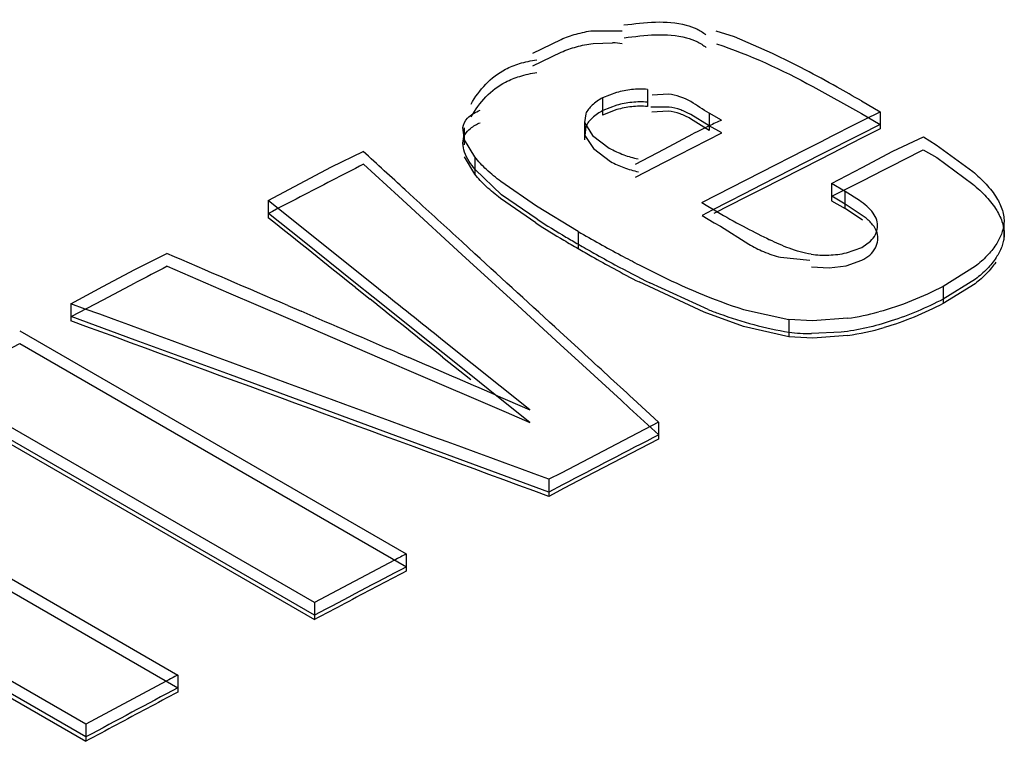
# Model space of a CAD drawing. Header units: inches. Extents: x 0 to 82.7, y 0 to 58.5.
# Tile 68 of 89: x 71.5528 to 71.6454, y 19.5963 to 19.6641. Entities that reach past the tile are written whole.
import ezdxf

# ---------------------------------------------------------------- set-up
doc = ezdxf.new("R2010")
doc.units = ezdxf.units.IN
doc.header["$LTSCALE"] = 4.5472440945
doc.header["$MEASUREMENT"] = 0
doc.layers.get('0').update_dxf_attribs({"linetype": 'CONTINUOUS'})

msp = doc.modelspace()

# ---------------------------------------------------------------- linework, layer by layer
at = {"color": 7, "linetype": 'CONTINUOUS'}
for p, q in [((71.6010476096, 19.6609715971), (71.6037046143, 19.6622633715)), ((71.6066954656, 19.6630802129), (71.6094464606, 19.6630611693)), ((71.6200259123, 19.6624961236), (71.6182966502, 19.6630432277)), ((71.6235829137, 19.6609500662), (71.6200259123, 19.6624961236)), ((71.6067158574, 19.661883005), (71.6085538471, 19.6619428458)), ((71.6010671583, 19.6597741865), (71.6037223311, 19.6610677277)), ((71.6118240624, 19.6575611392), (71.6118238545, 19.6559510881)), ((71.6273696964, 19.6578407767), (71.6319630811, 19.655282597)), ((71.60761539, 19.6567628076), (71.6076151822, 19.6551528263)), ((71.6089277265, 19.6572670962), (71.60761539, 19.6567628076)), ((71.6138113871, 19.6571142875), (71.6122650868, 19.6570104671)), ((71.6089397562, 19.656069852), (71.6076349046, 19.6555653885)), ((71.6138586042, 19.655906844), (71.612137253, 19.6558846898)), ((71.6319424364, 19.6564797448), (71.6336959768, 19.6554672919)), ((71.6060251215, 19.6552700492), (71.6059254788, 19.6544381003)), ((71.6089361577, 19.6556595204), (71.6076151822, 19.6551528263)), ((71.6137868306, 19.6555117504), (71.6122501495, 19.6554115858)), ((71.6176265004, 19.6537109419), (71.6158760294, 19.6548106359)), ((71.6176465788, 19.6541236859), (71.6159110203, 19.6551898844)), ((71.6176267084, 19.6553210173), (71.6176265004, 19.6537109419)), ((71.6188063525, 19.6546745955), (71.6176267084, 19.6553210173)), ((71.6319630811, 19.655282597), (71.6337166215, 19.6542701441)), ((71.6322448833, 19.6547297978), (71.6336959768, 19.6554672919)), ((71.6336959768, 19.6554672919), (71.6336957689, 19.6538570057)), ((71.594628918, 19.6528339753), (71.5944613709, 19.6539780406)), ((71.5946094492, 19.6539659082), (71.5946092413, 19.6523561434)), ((71.6059254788, 19.6544381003), (71.6059252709, 19.6528281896)), ((71.6059254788, 19.6544381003), (71.6066586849, 19.6532168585)), ((71.606040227, 19.6540760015), (71.6059447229, 19.6532406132)), ((71.6188262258, 19.6534772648), (71.6176465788, 19.6541236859)), ((71.6292088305, 19.6531847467), (71.6312997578, 19.6542491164)), ((71.6312997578, 19.6542491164), (71.6322448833, 19.6547297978)), ((71.6337166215, 19.6542701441), (71.6317881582, 19.6532899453)), ((71.6336957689, 19.6538570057), (71.6319508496, 19.6529701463)), ((71.6059447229, 19.6532406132), (71.6067633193, 19.652013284)), ((71.6066586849, 19.6532168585), (71.6082405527, 19.6520450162)), ((71.6134114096, 19.6519602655), (71.6161069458, 19.6533834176)), ((71.6161265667, 19.6520978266), (71.618825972, 19.6534722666)), ((71.6319508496, 19.6529701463), (71.6281164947, 19.6510181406)), ((71.6281167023, 19.6526282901), (71.6292088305, 19.6531847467)), ((71.6317881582, 19.6532899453), (71.6281368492, 19.6514310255)), ((71.6348968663, 19.6517443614), (71.6377762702, 19.6531046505)), ((71.6377769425, 19.6531110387), (71.6389884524, 19.6523423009)), ((71.5956031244, 19.6512181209), (71.594628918, 19.6528339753)), ((71.6067633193, 19.652013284), (71.6083671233, 19.6507827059)), ((71.6134268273, 19.6507167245), (71.6161265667, 19.6520978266)), ((71.6266858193, 19.6518986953), (71.6281167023, 19.6526282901)), ((71.6389884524, 19.6523423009), (71.64240857, 19.6498578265)), ((71.5821297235, 19.6502794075), (71.5851048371, 19.6517237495)), ((71.5956029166, 19.6496084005), (71.5946289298, 19.6512237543)), ((71.5956031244, 19.6512181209), (71.5956029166, 19.6496084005)), ((71.6107125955, 19.6505321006), (71.6134114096, 19.6519602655)), ((71.6225369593, 19.6497797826), (71.6266858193, 19.6518986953)), ((71.6281368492, 19.6514310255), (71.6225566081, 19.6485823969)), ((71.632021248, 19.650231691), (71.6348968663, 19.6517443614)), ((71.6359739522, 19.6509857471), (71.6377653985, 19.6518921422)), ((71.6377656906, 19.6518976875), (71.6390248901, 19.651153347)), ((71.6390248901, 19.651153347), (71.6424190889, 19.648670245)), ((71.5761778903, 19.6471056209), (71.5821297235, 19.6502794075)), ((71.5851234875, 19.6505325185), (71.5884197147, 19.6475153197)), ((71.61070498, 19.6493210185), (71.6134268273, 19.6507167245)), ((71.6281164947, 19.6510181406), (71.6225367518, 19.6481697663)), ((71.6291362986, 19.6487103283), (71.632021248, 19.650231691)), ((71.6340439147, 19.6500054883), (71.6349172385, 19.6504494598)), ((71.6349172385, 19.6504494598), (71.6359739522, 19.6509857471)), ((71.5981186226, 19.647663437), (71.5956216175, 19.6500204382)), ((71.6169567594, 19.6469217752), (71.6225369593, 19.6497797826)), ((71.6320367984, 19.6489831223), (71.6340439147, 19.6500054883)), ((71.6013927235, 19.6465817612), (71.5980550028, 19.6488937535)), ((71.6225566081, 19.6485823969), (71.6209151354, 19.6477426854)), ((71.6291362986, 19.6487103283), (71.6291360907, 19.6471002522)), ((71.6304116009, 19.6479739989), (71.6291362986, 19.6487103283)), ((71.6291561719, 19.6475129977), (71.6320367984, 19.6489831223)), ((71.5884197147, 19.6475153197), (71.5891949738, 19.6468056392)), ((71.5890589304, 19.6481115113), (71.5898644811, 19.6473740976)), ((71.6014574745, 19.6453537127), (71.5981186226, 19.647663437)), ((71.6210784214, 19.6474237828), (71.6180857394, 19.6458909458)), ((71.6209151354, 19.6477426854), (71.6194486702, 19.6469918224)), ((71.6225367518, 19.6481697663), (71.6210784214, 19.6474237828)), ((71.6304314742, 19.6467766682), (71.6291561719, 19.6475129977)), ((71.630411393, 19.6463639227), (71.6304116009, 19.6479739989)), ((71.6317534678, 19.647116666), (71.6304116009, 19.6479739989)), ((71.5761778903, 19.6471056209), (71.5761776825, 19.6454962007)), ((71.5865507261, 19.6388139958), (71.5761778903, 19.6471056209)), ((71.5891949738, 19.6468056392), (71.5943797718, 19.6420589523)), ((71.6013363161, 19.6450079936), (71.5980083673, 19.6473216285)), ((71.6053191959, 19.6442084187), (71.6013927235, 19.6465817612)), ((71.6194486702, 19.6469918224), (71.6179224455, 19.6462096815)), ((71.6291360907, 19.6471002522), (71.630411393, 19.6463639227)), ((71.6323022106, 19.6455298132), (71.6304314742, 19.6467766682)), ((71.5793870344, 19.6433561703), (71.576195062, 19.6459075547)), ((71.6179224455, 19.6462096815), (71.6169759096, 19.6457242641)), ((71.632058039, 19.6452823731), (71.630411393, 19.6463639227)), ((71.6186975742, 19.6446954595), (71.6213512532, 19.6430290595)), ((71.6453481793, 19.6449916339), (71.6453479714, 19.6433814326)), ((71.6053191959, 19.6442084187), (71.6053189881, 19.6425987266)), ((71.5843890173, 19.6393577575), (71.5793870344, 19.6433561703)), ((71.594362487, 19.643256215), (71.5956094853, 19.642114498)), ((71.6319736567, 19.6426989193), (71.6328093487, 19.6432994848)), ((71.563636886, 19.640649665), (71.5666439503, 19.6421343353)), ((71.5943797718, 19.6420589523), (71.5951008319, 19.6413987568)), ((71.6305371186, 19.6422042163), (71.6319736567, 19.6426989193)), ((71.5666611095, 19.6409427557), (71.5724521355, 19.6384501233)), ((71.5951008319, 19.6413987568), (71.5996422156, 19.6372403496)), ((71.6243434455, 19.641784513), (71.6271022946, 19.6415265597)), ((71.627242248, 19.6408743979), (71.6289045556, 19.6407830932)), ((71.6289045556, 19.6407830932), (71.6304992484, 19.6409898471)), ((71.6304992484, 19.6409898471), (71.6319931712, 19.6415015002)), ((71.6426676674, 19.6409347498), (71.6396254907, 19.639044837)), ((71.5606321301, 19.6390370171), (71.563636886, 19.640649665)), ((71.557621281, 19.6374170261), (71.5606321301, 19.6390370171)), ((71.5606450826, 19.6377966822), (71.5636531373, 19.639370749)), ((71.5860413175, 19.6380368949), (71.5843890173, 19.6393577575)), ((71.6171771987, 19.6366112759), (71.6110493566, 19.639463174)), ((71.6175282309, 19.6368724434), (71.612059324, 19.6393731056)), ((71.6426327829, 19.6392973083), (71.6396252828, 19.6374348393)), ((71.6396254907, 19.639044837), (71.6396252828, 19.6374348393)), ((71.642687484, 19.6397371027), (71.6396450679, 19.6378474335)), ((71.5724521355, 19.6384501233), (71.5780330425, 19.6360477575)), ((71.5843716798, 19.6389463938), (71.5857633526, 19.6378338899)), ((71.557621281, 19.6374170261), (71.5576210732, 19.6358079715)), ((71.5589670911, 19.6369231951), (71.557621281, 19.6374170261)), ((71.5576368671, 19.6362184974), (71.5606450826, 19.6377966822)), ((71.578016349, 19.6372459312), (71.5792615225, 19.6367099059)), ((71.5925829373, 19.6328071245), (71.5860413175, 19.6380368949)), ((71.5996422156, 19.6372403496), (71.6036359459, 19.6335828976)), ((71.6208513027, 19.6352788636), (71.6171771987, 19.6366112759)), ((71.6208514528, 19.636888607), (71.6251133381, 19.6359298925)), ((71.5636598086, 19.6340084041), (71.5576368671, 19.6362184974)), ((71.5780330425, 19.6360477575), (71.587796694, 19.6318444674)), ((71.6251133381, 19.6359298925), (71.6251131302, 19.6343201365)), ((71.6273452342, 19.6358030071), (71.6251133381, 19.6359298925)), ((71.6306348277, 19.6360468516), (71.6273452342, 19.6358030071)), ((71.5528067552, 19.6348865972), (71.5891528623, 19.6139012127)), ((71.6036176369, 19.6347814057), (71.6056507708, 19.6329193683)), ((71.6251131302, 19.6343201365), (71.6208513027, 19.6352788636)), ((71.6300344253, 19.6347446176), (71.627266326, 19.6346114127)), ((71.6306346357, 19.6344370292), (71.6273738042, 19.6341932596)), ((71.5506682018, 19.6325530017), (71.5528216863, 19.6336822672)), ((71.5528219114, 19.6336879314), (71.5891680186, 19.6127025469)), ((71.5726115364, 19.6307228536), (71.5636598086, 19.6340084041)), ((71.6007590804, 19.6274542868), (71.5925650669, 19.6340057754)), ((71.6036359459, 19.6335828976), (71.6057308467, 19.6316641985)), ((71.6273738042, 19.6341932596), (71.6251131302, 19.6343201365)), ((71.5883491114, 19.6327976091), (71.5893872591, 19.6323506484)), ((71.5953867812, 19.630565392), (71.5925829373, 19.6328071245)), ((71.587796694, 19.6318444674), (71.5894049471, 19.6311520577)), ((71.5925648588, 19.6323964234), (71.5952091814, 19.6302822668)), ((71.6057308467, 19.6316641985), (71.6093482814, 19.6283507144)), ((71.5875861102, 19.6252247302), (71.5726115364, 19.6307228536)), ((71.5894049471, 19.6311520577), (71.5985383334, 19.6272195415)), ((71.5805122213, 19.6093425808), (71.5441661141, 19.6303279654)), ((71.5975169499, 19.6288622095), (71.5953867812, 19.630565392)), ((71.5805266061, 19.6081436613), (71.5441804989, 19.6291290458)), ((71.5975168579, 19.6288503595), (71.6007590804, 19.6274542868)), ((71.6007768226, 19.6262556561), (71.5975169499, 19.6288622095)), ((71.5441659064, 19.6287191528), (71.5805120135, 19.6077337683)), ((71.6093482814, 19.6283507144), (71.6101496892, 19.6276165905)), ((71.6104865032, 19.6284901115), (71.6128747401, 19.6263023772)), ((71.5985383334, 19.6272195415), (71.6007768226, 19.6262556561)), ((71.6101496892, 19.6276165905), (71.6128920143, 19.625104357)), ((71.6128747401, 19.6263023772), (71.6037016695, 19.6214968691)), ((71.6128747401, 19.6263023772), (71.6128745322, 19.6246929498)), ((71.5930328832, 19.6232242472), (71.5875861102, 19.6252247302)), ((71.6128745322, 19.6246929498), (71.6059876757, 19.6211100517)), ((71.6025605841, 19.619724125), (71.5930328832, 19.6232242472)), ((71.6037016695, 19.6214968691), (71.6025442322, 19.6209224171)), ((71.6025442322, 19.6209224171), (71.6025440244, 19.6193131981)), ((71.6059876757, 19.6211100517), (71.6040022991, 19.6200745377)), ((71.6040022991, 19.6200745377), (71.6025440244, 19.6193131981)), ((71.6038373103, 19.6203907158), (71.6025605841, 19.619724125)), ((71.5590222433, 19.597908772), (71.5226761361, 19.6188941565)), ((71.5226759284, 19.6172856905), (71.5590220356, 19.596300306)), ((71.5590347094, 19.5967091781), (71.5226886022, 19.6176945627)), ((71.5880494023, 19.6133135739), (71.5805118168, 19.6093370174)), ((71.5891528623, 19.6139012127), (71.5891526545, 19.6122922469)), ((71.5508288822, 19.6122420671), (71.5676628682, 19.6025225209)), ((71.5508421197, 19.6110427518), (71.5676761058, 19.6013232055)), ((71.5805122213, 19.6093425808), (71.5805120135, 19.6077337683)), ((71.5676628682, 19.6025225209), (71.5676626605, 19.6009139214)), ((71.5665677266, 19.6019332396), (71.5590218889, 19.5979031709)), ((71.5590222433, 19.597908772), (71.5590220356, 19.596300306))]:
    msp.add_line(p, q, dxfattribs=at)
for points in [[(71.6169567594, 19.6469217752), (71.6175187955, 19.6465754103), (71.6180934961, 19.6462328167), (71.6186784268, 19.6458929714)], [(71.6169759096, 19.6457242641), (71.6175346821, 19.6453798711), (71.6181094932, 19.6450371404), (71.6186975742, 19.6446954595)]]:
    msp.add_lwpolyline(points, dxfattribs=at)
for centre, radius, start, end in [((71.6079192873, 19.6502567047), 0.0117033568, 82.4349536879, 86.8918801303), ((71.5724619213, 19.55560791), 0.1170911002, 60.7577761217, 64.1133859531), ((71.5391040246, 19.4959045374), 0.185481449, 59.9651497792, 60.775823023), ((71.6418440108, 19.6031282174), 0.0564622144, 115.3725304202, 117.1182295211), ((71.6342686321, 19.6190577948), 0.0388231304, 113.4713490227, 115.3447727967), ((72.1678641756, 18.5156157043), 1.27577797, 117.1790723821, 117.3294036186), ((73.0532086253, 16.8042718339), 3.2025712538, 117.3443676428, 117.4643204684), ((71.655041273, 19.7087912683), 0.0726529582, 239.9668777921, 242.1727642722), ((71.6501338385, 19.7213856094), 0.0906351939, 237.4255633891, 239.384312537), ((71.6539848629, 19.7278328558), 0.0977851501, 237.5087077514, 239.3748382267), ((71.6451844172, 19.7130824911), 0.0806090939, 239.4166494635, 240.3749527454), ((71.6758792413, 19.7661583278), 0.1408918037, 239.9463864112, 241.8217594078), ((71.6527677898, 19.7045413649), 0.0678332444, 242.1953087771, 244.2654785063), ((71.6704830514, 19.7555308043), 0.1303840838, 239.3301643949, 240.0141958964), ((71.6538005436, 19.7254840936), 0.0956583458, 239.5606756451, 240.5717392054), ((71.6849844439, 19.7805445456), 0.1592973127, 239.9930225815, 240.5254626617), ((71.6740433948, 19.7611480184), 0.1370277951, 240.5175993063, 241.5023674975), ((71.6611592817, 19.7385538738), 0.1106573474, 240.5781431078, 241.7365820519), ((71.663745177, 19.7436994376), 0.1153648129, 241.8667167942, 242.8209635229), ((72.1586733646, 18.5000951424), 1.2853007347, 117.425981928, 117.5771398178), ((71.6751879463, 19.7647728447), 0.1403934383, 241.760741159, 243.2784437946), ((71.6566882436, 19.7299268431), 0.0998895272, 242.8133862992, 243.7810964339), ((71.6648213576, 19.7441518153), 0.117690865, 241.5001261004, 242.8132724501), ((71.6323165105, 19.6746517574), 0.0405705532, 248.6227102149, 250.2348946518), ((71.632129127, 19.6741733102), 0.0400569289, 250.2557065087, 259.9399511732), ((71.6269898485, 19.6613600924), 0.0255743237, 278.1939805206, 284.9008483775), ((71.6275530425, 19.6585861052), 0.0239764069, 264.2045605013, 269.3148248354), ((71.6269469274, 19.6600096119), 0.0258371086, 278.2058008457, 286.0187776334), ((73.8338624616, 15.3476610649), 4.8196712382, 117.4396253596, 117.5609787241), ((71.6535771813, 19.49159627), 0.1382352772, 117.7780887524, 118.2962641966), ((72.5965674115, 17.6950245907), 2.1661814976, 117.7139565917, 117.9724548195), ((73.098399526, 16.7421960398), 3.2427269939, 117.7377439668, 117.8527984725), ((72.1920811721, 18.4580498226), 1.3022201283, 117.867207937, 118.0106658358), ((71.6426026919, 19.4619393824), 0.1593097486, 118.0604756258, 118.5077444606), ((72.5934020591, 17.672201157), 2.1848628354, 117.9998510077, 118.2568163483), ((73.1043590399, 16.7136655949), 3.2707244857, 118.0234980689, 118.1378694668), ((72.1816020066, 18.439786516), 1.3134371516, 118.1521932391, 118.2948012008)]:
    msp.add_arc(centre, radius, start, end, dxfattribs=at)
for centre, major_axis, ratio, start_param, end_param in [((72.2443498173, 14.5392835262), (12.4142179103, -12.4108513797), 0.1844685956, 1.8050993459, 1.8054129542), ((72.2443498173, 14.5392835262), (12.4142179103, -12.4108513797), 0.1844685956, 1.8046786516, 1.8050354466), ((72.538625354, 14.3693757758), (19.1319076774, -16.037031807), 0.1391176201, 1.7364474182, 1.7368733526), ((70.1793690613, 15.7315546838), (29.1262161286, -12.5757589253), 0.1305051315, 1.5791221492, 1.5795124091), ((72.2443498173, 14.5392835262), (12.4142179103, -12.4108513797), 0.1844685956, 1.8039445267, 1.8045797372), ((72.538625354, 14.3693757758), (19.1387405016, -16.0427593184), 0.1391176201, 1.736003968, 1.7363164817), ((72.538625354, 14.3693757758), (19.1319076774, -16.037031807), 0.1391176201, 1.7360215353, 1.7363750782), ((70.6335812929, 15.4693032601), (20.367848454, -7.596094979), 0.1945795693, 7.8789559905, 7.881092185), ((70.1793690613, 15.7315546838), (29.1262161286, -12.5757589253), 0.1305051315, 1.5787675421, 1.5790794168), ((70.6335812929, 15.4693032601), (20.3605768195, -7.5933830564), 0.1945795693, 1.5957537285, 1.5979566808), ((72.2443498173, 14.5392835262), (12.4142179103, -12.4108513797), 0.1844685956, 1.8033997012, 1.8037832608), ((70.1793690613, 15.7315546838), (29.1262161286, -12.5757589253), 0.1305051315, 1.5784529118, 1.5787319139)]:
    msp.add_ellipse(centre, major_axis=major_axis, ratio=ratio, start_param=start_param, end_param=end_param, dxfattribs=at)
for points in [[(71.6096243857, 19.6636167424), (71.6115621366, 19.6638568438), (71.6135965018, 19.6641130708), (71.6154820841, 19.663606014)], [(71.6096445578, 19.6624194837), (71.611583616, 19.6626556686), (71.6136181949, 19.6629152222), (71.6155047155, 19.6624084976)], [(71.6183171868, 19.6618460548), (71.6214544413, 19.6608235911), (71.6244643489, 19.6594049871), (71.6273696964, 19.6578407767)], [(71.595244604, 19.6561885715), (71.5960037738, 19.6575175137), (71.5971119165, 19.6587548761), (71.5984744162, 19.6594520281)], [(71.5952634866, 19.6549909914), (71.5960163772, 19.6563235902), (71.5971305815, 19.657558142), (71.5984935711, 19.6582545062)], [(71.6125568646, 19.6403146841), (71.6152408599, 19.6389937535), (71.6179952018, 19.6377777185), (71.6208514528, 19.636888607)], [(71.6396254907, 19.639044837), (71.6376990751, 19.6380593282), (71.6356823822, 19.6372077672), (71.6335913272, 19.6366511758)], [(71.6396252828, 19.6374348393), (71.6378474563, 19.6365253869), (71.635995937, 19.6357274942), (71.6340767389, 19.6351757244)], [(71.6396450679, 19.6378474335), (71.638071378, 19.6370417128), (71.6364350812, 19.636343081), (71.6347536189, 19.635796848)], [(71.6347536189, 19.635796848), (71.6332207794, 19.635298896), (71.6316361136, 19.6349239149), (71.6300344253, 19.6347446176)]]:
    msp.add_open_spline(points, degree=3, dxfattribs=at)
for points, knots in [([(71.6154820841, 19.663606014), (71.6158164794, 19.6635160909), (71.6164671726, 19.6632845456), (71.6170568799, 19.6629191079), (71.6173214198, 19.6627052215)], [0, 0, 0, 0, 0.5044325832, 1, 1, 1, 1]), ([(71.6037046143, 19.6622633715), (71.6041682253, 19.6624552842), (71.6051459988, 19.6628048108), (71.6061654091, 19.6630145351), (71.6066954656, 19.6630802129)], [0, 0, 0, 0, 0.4843863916, 1, 1, 1, 1]), ([(71.6155047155, 19.6624084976), (71.615838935, 19.6623187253), (71.6164896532, 19.6620873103), (71.6170794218, 19.6617220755), (71.6173442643, 19.6615082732)], [0, 0, 0, 0, 0.5041477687, 1, 1, 1, 1]), ([(71.6037223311, 19.6610677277), (71.604186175, 19.6612598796), (71.6051647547, 19.6616095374), (71.6061852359, 19.661818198), (71.6067158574, 19.661883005)], [0, 0, 0, 0, 0.4843266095, 1, 1, 1, 1]), ([(71.5984744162, 19.6594520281), (71.598897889, 19.6596687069), (71.5998610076, 19.6600498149), (71.6008725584, 19.6602652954), (71.6014208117, 19.6603453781)], [0, 0, 0, 0, 0.4619409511, 1, 1, 1, 1]), ([(71.5984935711, 19.6582545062), (71.5989175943, 19.6584711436), (71.5998809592, 19.6588520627), (71.6008926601, 19.6590677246), (71.601440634, 19.6591477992)], [0, 0, 0, 0, 0.4623115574, 1, 1, 1, 1]), ([(71.6118240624, 19.6575611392), (71.6113329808, 19.6576058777), (71.6103515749, 19.6575847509), (71.6093908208, 19.6573977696), (71.6089277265, 19.6572670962)], [0, 0, 0, 0, 0.5061263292, 1, 1, 1, 1]), ([(71.60761539, 19.6567628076), (71.6072619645, 19.6565819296), (71.6066416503, 19.6561719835), (71.6061610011, 19.6555815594), (71.6060251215, 19.6552700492)], [0, 0, 0, 0, 0.5387895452, 1, 1, 1, 1]), ([(71.6176267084, 19.6553210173), (71.6170357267, 19.6556622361), (71.6159117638, 19.6565183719), (71.6145410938, 19.6570478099), (71.6138113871, 19.6571142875)], [0, 0, 0, 0, 0.4822229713, 1, 1, 1, 1]), ([(71.6118238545, 19.6559510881), (71.6113343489, 19.6559956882), (71.6103559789, 19.6559749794), (71.6093980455, 19.655789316), (71.6089361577, 19.6556595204)], [0, 0, 0, 0, 0.5060510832, 1, 1, 1, 1]), ([(71.6118438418, 19.6563637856), (71.6113511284, 19.6564065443), (71.6103677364, 19.6563848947), (71.6094039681, 19.6562002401), (71.6089397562, 19.656069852)], [0, 0, 0, 0, 0.5063421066, 1, 1, 1, 1]), ([(71.6159110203, 19.6551898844), (71.6156030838, 19.6553587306), (71.6149431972, 19.6556725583), (71.6142315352, 19.6558543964), (71.6138586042, 19.655906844)], [0, 0, 0, 0, 0.4825418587, 1, 1, 1, 1]), ([(71.5944613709, 19.6539780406), (71.594514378, 19.6543013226), (71.5949372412, 19.6550422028), (71.5956643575, 19.6554302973), (71.5960951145, 19.6556170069)], [0, 0, 0, 0, 0.4109989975, 1, 1, 1, 1]), ([(71.6076349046, 19.6555653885), (71.6072801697, 19.6553860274), (71.6066578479, 19.6549780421), (71.6061758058, 19.654387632), (71.606040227, 19.6540760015)], [0, 0, 0, 0, 0.5390966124, 1, 1, 1, 1]), ([(71.6158760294, 19.6548106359), (71.6155661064, 19.6549866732), (71.61489819, 19.655312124), (71.6141678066, 19.6554770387), (71.6137868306, 19.6555117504)], [0, 0, 0, 0, 0.4823233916, 1, 1, 1, 1]), ([(71.5946654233, 19.6533053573), (71.5947949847, 19.6535353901), (71.5952302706, 19.6539977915), (71.5957797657, 19.6542928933), (71.5961029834, 19.6544354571)], [0, 0, 0, 0, 0.4277043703, 1, 1, 1, 1]), ([(71.5956216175, 19.6500204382), (71.5952447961, 19.6505362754), (71.5945237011, 19.6514700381), (71.5943973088, 19.6528293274), (71.5946654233, 19.6533053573)], [0, 0, 0, 0, 0.5390122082, 1, 1, 1, 1]), ([(71.6082405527, 19.6520450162), (71.6086772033, 19.6518010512), (71.6095597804, 19.6513950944), (71.6104931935, 19.6511194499), (71.6109531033, 19.6510346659)], [0, 0, 0, 0, 0.5168019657, 1, 1, 1, 1]), ([(71.5980550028, 19.6488937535), (71.5975882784, 19.6492517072), (71.5967097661, 19.6499609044), (71.5959227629, 19.6507821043), (71.5956031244, 19.6512181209)], [0, 0, 0, 0, 0.5210651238, 1, 1, 1, 1]), ([(71.6083671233, 19.6507827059), (71.6087609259, 19.6505606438), (71.6096150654, 19.6501690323), (71.6105192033, 19.649913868), (71.6109928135, 19.6498183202)], [0, 0, 0, 0, 0.4833976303, 1, 1, 1, 1]), ([(71.5980083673, 19.6473216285), (71.597550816, 19.6476741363), (71.596689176, 19.6483724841), (71.5959170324, 19.6491799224), (71.5956029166, 19.6496084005)], [0, 0, 0, 0, 0.5208817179, 1, 1, 1, 1]), ([(71.64240857, 19.6498578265), (71.64285138, 19.6494774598), (71.6436726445, 19.6487105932), (71.6443780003, 19.6478275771), (71.6446604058, 19.6473695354)], [0, 0, 0, 0, 0.5203427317, 1, 1, 1, 1]), ([(71.6424190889, 19.648670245), (71.6428611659, 19.6482883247), (71.6436834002, 19.6475246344), (71.6443921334, 19.6466442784), (71.6446709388, 19.6461855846)], [0, 0, 0, 0, 0.5211533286, 1, 1, 1, 1]), ([(71.6446604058, 19.6473695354), (71.6448883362, 19.6469998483), (71.6452618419, 19.6462426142), (71.6453818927, 19.6453915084), (71.6453481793, 19.6449916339)], [0, 0, 0, 0, 0.5197534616, 1, 1, 1, 1]), ([(71.6334628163, 19.6445841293), (71.6335142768, 19.6450506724), (71.6331045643, 19.6461477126), (71.6322342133, 19.6467790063), (71.6317534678, 19.647116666)], [0, 0, 0, 0, 0.4441239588, 1, 1, 1, 1]), ([(71.6334259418, 19.6440944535), (71.6333388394, 19.6443658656), (71.6330069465, 19.6449017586), (71.6325560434, 19.645321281), (71.6323022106, 19.6455298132)], [0, 0, 0, 0, 0.4645828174, 1, 1, 1, 1]), ([(71.6446709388, 19.6461855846), (71.6448965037, 19.6458144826), (71.6452574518, 19.6450461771), (71.645382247, 19.6441990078), (71.6453685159, 19.6437944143)], [0, 0, 0, 0, 0.517548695, 1, 1, 1, 1]), ([(71.6328093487, 19.6432994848), (71.6329885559, 19.6434802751), (71.6332872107, 19.6438763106), (71.6334372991, 19.6443527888), (71.6334628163, 19.6445841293)], [0, 0, 0, 0, 0.522383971, 1, 1, 1, 1]), ([(71.6453481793, 19.6449916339), (71.6453185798, 19.6446405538), (71.6451435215, 19.6439233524), (71.6447985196, 19.6432764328), (71.6445931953, 19.6429628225)], [0, 0, 0, 0, 0.4845151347, 1, 1, 1, 1]), ([(71.6319931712, 19.6415015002), (71.6325101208, 19.6417614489), (71.6334039, 19.6424632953), (71.6335713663, 19.6436413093), (71.6334259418, 19.6440944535)], [0, 0, 0, 0, 0.548704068, 1, 1, 1, 1]), ([(71.6453685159, 19.6437944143), (71.6453431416, 19.6434414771), (71.6451709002, 19.642718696), (71.644821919, 19.6420692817), (71.6446140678, 19.6417546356)], [0, 0, 0, 0, 0.4840948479, 1, 1, 1, 1]), ([(71.6213512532, 19.6430290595), (71.621801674, 19.6427653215), (71.6227631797, 19.6422599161), (71.6237969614, 19.6419132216), (71.6243434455, 19.641784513)], [0, 0, 0, 0, 0.4817786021, 1, 1, 1, 1]), ([(71.6272230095, 19.6420718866), (71.6265202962, 19.64218195), (71.6251771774, 19.6425620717), (71.6239203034, 19.6431440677), (71.6233144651, 19.6434361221)], [0, 0, 0, 0, 0.5139905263, 1, 1, 1, 1]), ([(71.6445931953, 19.6429628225), (71.6443470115, 19.6425868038), (71.6437494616, 19.6418594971), (71.6430488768, 19.6412357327), (71.6426676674, 19.6409347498)], [0, 0, 0, 0, 0.4806090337, 1, 1, 1, 1]), ([(71.6272230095, 19.6420718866), (71.627772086, 19.6419858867), (71.6288893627, 19.6419417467), (71.6299962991, 19.6420825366), (71.6305371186, 19.6422042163)], [0, 0, 0, 0, 0.5006448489, 1, 1, 1, 1]), ([(71.6445716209, 19.6413203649), (71.6443225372, 19.6409451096), (71.6437200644, 19.6402196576), (71.6430157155, 19.6395974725), (71.6426327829, 19.6392973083)], [0, 0, 0, 0, 0.4807054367, 1, 1, 1, 1]), ([(71.6446140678, 19.6417546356), (71.6443669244, 19.6413805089), (71.6437676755, 19.6406577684), (71.6430677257, 19.6400371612), (71.642687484, 19.6397371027)], [0, 0, 0, 0, 0.48070894, 1, 1, 1, 1])]:
    msp.add_open_spline(points, degree=3, knots=knots, dxfattribs=at)

doc.saveas('drawing.dxf')
